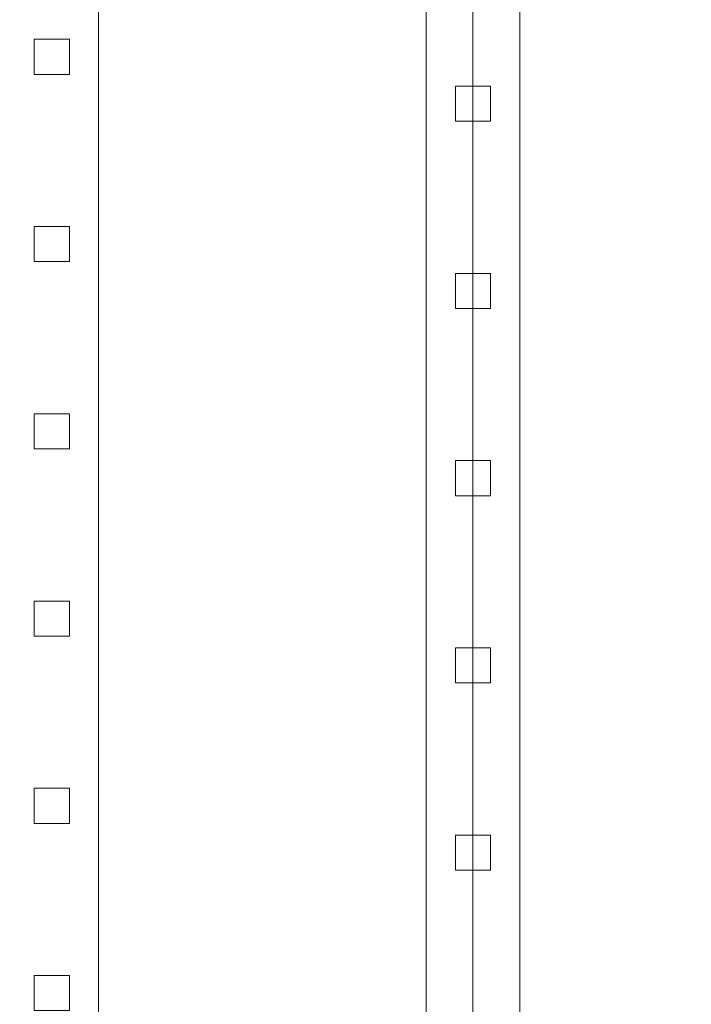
# Model space of a CAD drawing. Header units: inches. Extents: x -774 to 289, y -440 to 407.
# Tile 109 of 256: x -114 to -100, y 54 to 75. Entities that reach past the tile are written whole.
import ezdxf

# ---------------------------------------------------------------- set-up
doc = ezdxf.new("R2010")
doc.units = ezdxf.units.IN
doc.header["$MEASUREMENT"] = 0
for name, color, linetype, lineweight in [('A-FLOR', 192, 'Continuous', 13), ('A-FLOR-HRAL', 11, 'Continuous', 9), ('A-ROOF', 132, 'Continuous', 13), ('S-STRS', 31, 'Continuous', 9)]:
    doc.layers.add(name, color=color, linetype=linetype, lineweight=lineweight)

# ---------------------------------------------------------------- blocks, each defined once
blk = doc.blocks.new('Assembled Stair - ___-313828-_3D_')
at = {"layer": 'S-STRS'}
mesh = blk.add_polyface(dxfattribs=at)
corners = [(-114.555, -13.356, 8.351), (-112.555, -13.356, 8.351), (-112.555, 173.644, 121.684), (-114.555, 173.644, 121.684)]
mesh.append_faces([[corners[k] for k in face] for face in [(0, 1, 2, 3)]])
mesh = blk.add_polyface(dxfattribs=at)
corners = [(-114.555, -3.983), (-114.555, 173.644, 107.652), (-112.555, 173.644, 107.652), (-112.555, -3.983)]
mesh.append_faces([[corners[k] for k in face] for face in [(3, 0, 1, 2)]])
mesh = blk.add_polyface(dxfattribs=at)
corners = [(-112.555, -13.356, 8.351), (-112.555, -13.356), (-112.555, -3.983), (-112.555, 173.644, 107.652), (-112.555, 173.644, 121.684)]
mesh.append_faces([[corners[k] for k in face] for face in [(0, 1, 2), (3, 4, 0, 2)]], dxfattribs={"vtx2": -1})
blk = doc.blocks.new('Railing - 3_4_-314530-_3D_')
at = {"layer": 'A-FLOR-HRAL'}
mesh = blk.add_polyface(dxfattribs=at)
corners = [(-0.375, 0.375, 31.75), (0.375, 0.375, 31.75), (0.375, 0.375, -0.227), (-0.375, 0.375, -0.227)]
mesh.append_faces([[corners[k] for k in face] for face in [(0, 1, 2, 3)]])
mesh = blk.add_polyface(dxfattribs=at)
corners = [(-0.375, -0.375, 32.204), (-0.375, 0.375, 31.75), (-0.375, 0.375, -0.227), (-0.375, -0.375, 0.227)]
mesh.append_faces([[corners[k] for k in face] for face in [(3, 0, 1, 2)]])
mesh = blk.add_polyface(dxfattribs=at)
corners = [(0.375, 0.375, 31.75), (-0.375, 0.375, 31.75), (-0.375, -0.375, 32.204), (0.375, -0.375, 32.204)]
mesh.append_faces([[corners[k] for k in face] for face in [(2, 3, 0, 1)]])
mesh = blk.add_polyface(dxfattribs=at)
corners = [(-0.375, 0.375, -0.227), (0.375, 0.375, -0.227), (0.375, -0.375, 0.227), (-0.375, -0.375, 0.227)]
mesh.append_faces([[corners[k] for k in face] for face in [(1, 2, 3, 0)]])
mesh = blk.add_polyface(dxfattribs=at)
corners = [(0.375, 0.375, 31.75), (0.375, -0.375, 32.204), (0.375, -0.375, 0.227), (0.375, 0.375, -0.227)]
mesh.append_faces([[corners[k] for k in face] for face in [(0, 1, 2, 3)]])
mesh = blk.add_polyface(dxfattribs=at)
corners = [(0.375, -0.375, 32.204), (-0.375, -0.375, 32.204), (-0.375, -0.375, 0.227), (0.375, -0.375, 0.227)]
mesh.append_faces([[corners[k] for k in face] for face in [(0, 1, 2, 3)]])
blk = doc.blocks.new('Railing - Railing-313845-_3D_')
at = {"extrusion": (0, 0, -1), "zscale": -1, "rotation": 180}
for p in [(113.555, 74.644, -61.684), (113.555, 70.644, -59.26), (113.555, 66.644, -56.836), (113.555, 62.644, -54.412), (113.555, 58.644, -51.987), (113.555, 54.644, -49.563)]:
    blk.add_blockref('Railing - 3_4_-314530-_3D_', p, dxfattribs=at)
blk = doc.blocks.new('Top Rail Type - Top Rail_Internal_-313894-_3D_')
at = {"layer": 'A-FLOR-HRAL'}
mesh = blk.add_polyface(dxfattribs=at)
corners = [(-112.555, -13.356, 40.328), (-114.555, -13.356, 40.328), (-114.555, 173.644, 153.661), (-112.555, 173.644, 153.661)]
mesh.append_faces([[corners[k] for k in face] for face in [(0, 1, 2, 3)]])
mesh = blk.add_polyface(dxfattribs=at)
corners = [(-114.555, -13.356, 42.667), (-112.555, -13.356, 42.667), (-112.555, 173.644, 156), (-114.555, 173.644, 156)]
mesh.append_faces([[corners[k] for k in face] for face in [(0, 1, 2, 3)]])
mesh = blk.add_polyface(dxfattribs=at)
corners = [(-112.555, -13.356, 42.667), (-112.555, -13.356, 40.328), (-112.555, 173.644, 153.661), (-112.555, 173.644, 156)]
mesh.append_faces([[corners[k] for k in face] for face in [(0, 1, 2, 3)]])
blk = doc.blocks.new('Railing - 3_4_-314419-_3D_')
at = {"layer": 'A-FLOR-HRAL'}
mesh = blk.add_polyface(dxfattribs=at)
corners = [(-0.375, 0.375, 34), (0.375, 0.375, 34), (0.375, 0.375), (-0.375, 0.375)]
mesh.append_faces([[corners[k] for k in face] for face in [(0, 1, 2, 3)]])
mesh = blk.add_polyface(dxfattribs=at)
corners = [(-0.375, -0.375, 34), (-0.375, 0.375, 34), (-0.375, 0.375), (-0.375, -0.375)]
mesh.append_faces([[corners[k] for k in face] for face in [(3, 0, 1, 2)]])
mesh = blk.add_polyface(dxfattribs=at)
corners = [(0.375, 0.375, 34), (-0.375, 0.375, 34), (-0.375, -0.375, 34), (0.375, -0.375, 34)]
mesh.append_faces([[corners[k] for k in face] for face in [(2, 3, 0, 1)]])
mesh = blk.add_polyface(dxfattribs=at)
corners = [(-0.375, 0.375), (0.375, 0.375), (0.375, -0.375), (-0.375, -0.375)]
mesh.append_faces([[corners[k] for k in face] for face in [(0, 1, 2, 3)]])
mesh = blk.add_polyface(dxfattribs=at)
corners = [(0.375, 0.375, 34), (0.375, -0.375, 34), (0.375, -0.375), (0.375, 0.375)]
mesh.append_faces([[corners[k] for k in face] for face in [(3, 0, 1, 2)]])
mesh = blk.add_polyface(dxfattribs=at)
corners = [(0.375, -0.375, 34), (-0.375, -0.375, 34), (-0.375, -0.375), (0.375, -0.375)]
mesh.append_faces([[corners[k] for k in face] for face in [(3, 0, 1, 2)]])
blk = doc.blocks.new('Railing - Railing-314164-_3D_')
for p in [(-104.555, 73.644, 120), (-104.555, 69.644, 120), (-104.555, 65.644, 120), (-104.555, 61.644, 120), (-104.555, 57.644, 120)]:
    blk.add_blockref('Railing - 3_4_-314419-_3D_', p)
blk = doc.blocks.new('Top Rail Type - Top Rail_Internal_-314421-_3D_')
at = {"layer": 'A-FLOR-HRAL'}
mesh = blk.add_polyface(dxfattribs=at)
corners = [(-105.555, 172.644, 154), (-103.555, 174.644, 154), (-103.555, -14.356, 154), (-105.555, -12.356, 154)]
mesh.append_faces([[corners[k] for k in face] for face in [(0, 1, 2, 3)]])
mesh = blk.add_polyface(dxfattribs=at)
corners = [(-103.555, 174.644, 156), (-105.555, 172.644, 156), (-105.555, -12.356, 156), (-103.555, -14.356, 156)]
mesh.append_faces([[corners[k] for k in face] for face in [(0, 1, 2, 3)]])
mesh = blk.add_polyface(dxfattribs=at)
corners = [(-103.555, 174.644, 154), (-103.555, 174.644, 156), (-103.555, -14.356, 156), (-103.555, -14.356, 154)]
mesh.append_faces([[corners[k] for k in face] for face in [(0, 1, 2, 3)]])
mesh = blk.add_polyface(dxfattribs=at)
corners = [(-105.555, 172.644, 156), (-105.555, 172.644, 154), (-105.555, -12.356, 154), (-105.555, -12.356, 156)]
mesh.append_faces([[corners[k] for k in face] for face in [(0, 1, 2, 3)]])

msp = doc.modelspace()

# ---------------------------------------------------------------- block references
at = {"layer": 'A-FLOR-HRAL'}
for name in ['Top Rail Type - Top Rail_Internal_-314421-_3D_', 'Railing - Railing-314164-_3D_', 'Top Rail Type - Top Rail_Internal_-313894-_3D_', 'Railing - Railing-313845-_3D_']:
    msp.add_blockref(name, (0, 0), dxfattribs=at)
at = {"layer": 'S-STRS'}
msp.add_blockref('Assembled Stair - ___-313828-_3D_', (0, 0), dxfattribs=at)

# ---------------------------------------------------------------- meshes
at = {"layer": 'A-FLOR'}
mesh = msp.add_polyface(dxfattribs=at)
corners = [(135.445, 302.644, -12), (135.445, -125.356, -12), (-160.555, -125.356, -12), (-160.555, 302.644, -12)]
mesh.append_faces([[corners[k] for k in face] for face in [(2, 3, 0, 1)]])
mesh = msp.add_polyface(dxfattribs=at)
corners = [(135.445, 302.644), (-160.555, 302.644), (-160.555, -125.356), (135.445, -125.356)]
mesh.append_faces([[corners[k] for k in face] for face in [(2, 3, 0, 1)]])
mesh = msp.add_polyface(dxfattribs=at)
corners = [(127.445, 294.644, 109.25), (127.445, -117.356, 109.25), (-152.555, -117.356, 109.25), (-152.555, -13.356, 109.25), (-104.555, -13.356, 109.25), (-104.555, 173.644, 109.25), (-152.555, 173.644, 109.25), (-152.555, 294.644, 109.25)]
mesh.append_faces([[corners[k] for k in face] for face in [(4, 1, 2, 3)]], dxfattribs={"vtx0": -1})
mesh.append_faces([[corners[k] for k in face] for face in [(1, 4, 5)]], dxfattribs={"vtx0": -1, "vtx2": -1})
mesh.append_faces([[corners[k] for k in face] for face in [(5, 7, 0, 1)]], dxfattribs={"vtx0": -1, "vtx3": -1})
mesh.append_faces([[corners[k] for k in face] for face in [(6, 7, 5)]], dxfattribs={"vtx1": -1})
mesh = msp.add_polyface(dxfattribs=at)
corners = [(127.445, -117.356, 120), (127.445, 294.644, 120), (-152.555, 294.644, 120), (-152.555, 173.644, 120), (-104.555, 173.644, 120), (-104.555, -13.356, 120), (-152.555, -13.356, 120), (-152.555, -117.356, 120)]
mesh.append_faces([[corners[k] for k in face] for face in [(5, 0, 4)]], dxfattribs={"vtx0": -1, "vtx1": -1})
mesh.append_faces([[corners[k] for k in face] for face in [(7, 0, 5, 6)]], dxfattribs={"vtx1": -1})
mesh.append_faces([[corners[k] for k in face] for face in [(1, 2, 4, 0)]], dxfattribs={"vtx1": -1, "vtx2": -1})
mesh.append_faces([[corners[k] for k in face] for face in [(2, 3, 4)]], dxfattribs={"vtx2": -1})
mesh = msp.add_polyface(dxfattribs=at)
corners = [(-104.555, 173.644, 120), (-104.555, 173.644, 109.25), (-104.555, -13.356, 109.25), (-104.555, -13.356, 120)]
mesh.append_faces([[corners[k] for k in face] for face in [(2, 3, 0, 1)]])
at = {"layer": 'A-ROOF'}
mesh = msp.add_polyface(dxfattribs=at)
corners = [(-95.024, 314.644, 277.416), (-129.385, 314.644, 260.236), (-129.385, -137.356, 260.236), (-95.024, -137.356, 277.416), (-12.555, -137.356, 318.651), (-12.555, 314.644, 318.651)]
mesh.append_faces([[corners[k] for k in face] for face in [(4, 5, 0, 3)]], dxfattribs={"vtx2": -1})
mesh.append_faces([[corners[k] for k in face] for face in [(0, 1, 2, 3)]], dxfattribs={"vtx3": -1})
mesh = msp.add_polyface(dxfattribs=at)
corners = [(-119.938, 314.644, 251.543), (-95.024, 314.644, 264), (-12.555, 314.644, 305.234), (-12.555, -137.356, 305.234), (-95.024, -137.356, 264), (-119.938, -137.356, 251.543)]
mesh.append_faces([[corners[k] for k in face] for face in [(5, 0, 1, 4)]], dxfattribs={"vtx2": -1})
mesh.append_faces([[corners[k] for k in face] for face in [(1, 2, 3, 4)]], dxfattribs={"vtx3": -1})
at = {"layer": 'S-STRS'}
mesh = msp.add_polyface(dxfattribs=at)
corners = [(-114.555, -13.356, 8.351), (-112.555, -13.356, 8.351), (-112.555, 173.644, 121.684), (-114.555, 173.644, 121.684)]
mesh.append_faces([[corners[k] for k in face] for face in [(0, 1, 2, 3)]])
mesh = msp.add_polyface(dxfattribs=at)
corners = [(-114.555, -3.983), (-114.555, 173.644, 107.652), (-112.555, 173.644, 107.652), (-112.555, -3.983)]
mesh.append_faces([[corners[k] for k in face] for face in [(3, 0, 1, 2)]])
mesh = msp.add_polyface(dxfattribs=at)
corners = [(-112.555, -13.356, 8.351), (-112.555, -13.356), (-112.555, -3.983), (-112.555, 173.644, 107.652), (-112.555, 173.644, 121.684)]
mesh.append_faces([[corners[k] for k in face] for face in [(0, 1, 2), (3, 4, 0, 2)]], dxfattribs={"vtx2": -1})

doc.saveas('drawing.dxf')
